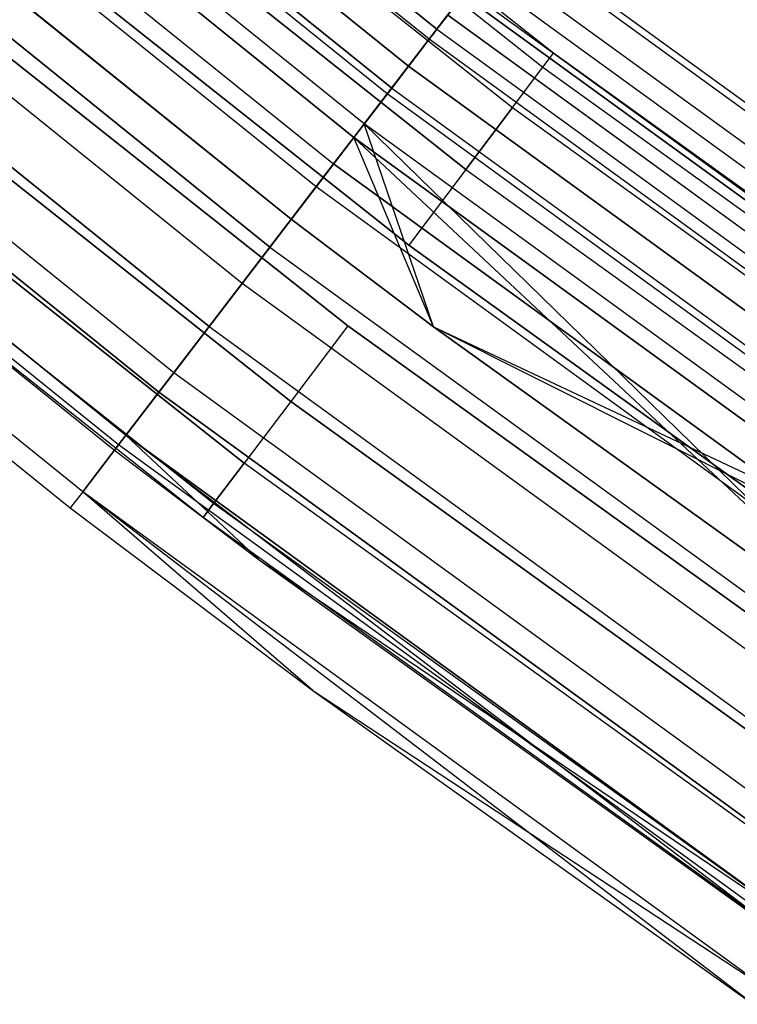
# Model space of a CAD drawing. Extents: x -176 to 176, y -176 to 176.
# Tile 41 of 208: x -70.56 to -65.63, y -95.12 to -88.35. Entities that reach past the tile are written whole.
import ezdxf

# ---------------------------------------------------------------- set-up
doc = ezdxf.new("R2010")
doc.units = 0
doc.header["$LTSCALE"] = 25.4
doc.layers.get('0').update_dxf_attribs({"linetype": 'CONTINUOUS'})

# ---------------------------------------------------------------- blocks, each defined once
blk = doc.blocks.new('BIURKOWA_B_STL')
at = {"color": 0}
for p, q in [((-67.6955, -88.414, 1.3639), (-72.0523, -84.901, 1.3639)), ((-67.6955, -88.414, 1.3639), (-72.0523, -84.901, 1.3639)), ((-72.0523, -84.901, 200.6361), (-67.6955, -88.414, 200.6361)), ((-72.0523, -84.901, 200.6361), (-67.6955, -88.414, 200.6361)), ((-67.7485, -88.4833, 197.5454), (-72.1087, -84.9676, 197.5454)), ((-67.7485, -88.4833, 197.5454), (-72.1087, -84.9676, 197.5454)), ((-67.7485, -88.4833, 4.4546), (-72.1087, -84.9676, 4.4546)), ((-67.7485, -88.4833, 4.4546), (-72.1087, -84.9676, 4.4546)), ((-67.8899, -88.6679, 3.997), (-72.2592, -85.1448, 3.997)), ((-67.8899, -88.6679, 3.997), (-72.2592, -85.1448, 3.997)), ((-72.2592, -85.1448, 198.003), (-67.8899, -88.6679, 198.003)), ((-72.2592, -85.1448, 198.003), (-67.8899, -88.6679, 198.003)), ((-72.3822, -85.2898, 0.854), (-68.0054, -88.8188, 0.854)), ((-72.3822, -85.2898, 0.854), (-68.0054, -88.8188, 0.854)), ((-68.0054, -88.8188, 201.146), (-72.3822, -85.2898, 201.146)), ((-68.0054, -88.8188, 201.146), (-72.3822, -85.2898, 201.146)), ((-68.0367, -88.8597, 201.7524), (-72.4155, -85.329, 201.7524)), ((-68.0367, -88.8597, 201.7524), (-72.4155, -85.329, 201.7524)), ((-68.0367, -88.8597, 0.2476), (-72.4155, -85.329, 0.2476)), ((-68.0367, -88.8597, 0.2476), (-72.4155, -85.329, 0.2476)), ((-66.8924, -88.5799, 199.5), (-70.912, -85.3961, 199.5)), ((-66.8924, -88.5799, 199.5), (-70.912, -85.3961, 199.5)), ((-66.8924, -88.5799, 2.5), (-70.912, -85.3961, 2.5)), ((-66.8924, -88.5799, 2.5), (-70.912, -85.3961, 2.5)), ((-70.9891, -85.4889, 200.184), (-66.9651, -88.6762, 200.184)), ((-70.9891, -85.4889, 198.816), (-66.9651, -88.6762, 198.816)), ((-70.9891, -85.4889, 200.184), (-66.9651, -88.6762, 200.184)), ((-70.9891, -85.4889, 198.816), (-66.9651, -88.6762, 198.816)), ((-70.9891, -85.4889, 3.184), (-66.9651, -88.6762, 3.184)), ((-70.9891, -85.4889, 1.816), (-66.9651, -88.6762, 1.816)), ((-70.9891, -85.4889, 3.184), (-66.9651, -88.6762, 3.184)), ((-70.9891, -85.4889, 1.816), (-66.9651, -88.6762, 1.816)), ((-68.1942, -89.0653, 197.1403), (-72.583, -85.5265, 197.1403)), ((-68.1942, -89.0653, 197.1403), (-72.583, -85.5265, 197.1403)), ((-68.1942, -89.0653, 4.8597), (-72.583, -85.5265, 4.8597)), ((-68.1942, -89.0653, 4.8597), (-72.583, -85.5265, 4.8597)), ((-68.265, -89.1578, 4.37), (-72.6584, -85.6153, 4.37)), ((-68.265, -89.1578, 4.37), (-72.6584, -85.6153, 4.37)), ((-72.6584, -85.6153, 197.63), (-68.265, -89.1578, 197.63)), ((-72.6584, -85.6153, 197.63), (-68.265, -89.1578, 197.63)), ((-71.2109, -85.7561, 198.2144), (-67.1744, -88.9533, 198.2144)), ((-71.2109, -85.7561, 198.2144), (-67.1744, -88.9533, 198.2144)), ((-71.2109, -85.7561, 200.7856), (-67.1744, -88.9533, 200.7856)), ((-71.2109, -85.7561, 200.7856), (-67.1744, -88.9533, 200.7856)), ((-71.2109, -85.7561, 1.2144), (-67.1744, -88.9533, 1.2144)), ((-71.2109, -85.7561, 1.2144), (-67.1744, -88.9533, 1.2144)), ((-71.2109, -85.7561, 3.7856), (-67.1744, -88.9533, 3.7856)), ((-71.2109, -85.7561, 3.7856), (-67.1744, -88.9533, 3.7856)), ((-72.8076, -85.7911, 0.5581), (-68.4052, -89.3409, 0.5581)), ((-72.8076, -85.7911, 0.5581), (-68.4052, -89.3409, 0.5581)), ((-72.8076, -85.7911, 201.4419), (-68.4052, -89.3409, 201.4419)), ((-72.8076, -85.7911, 201.4419), (-68.4052, -89.3409, 201.4419)), ((-68.526, -89.4987, 201.9843), (-72.9362, -85.9426, 201.9843)), ((-68.526, -89.4987, 201.9843), (-72.9362, -85.9426, 201.9843)), ((-68.526, -89.4987, 0.0157), (-72.9362, -85.9426, 0.0157)), ((-68.526, -89.4987, 0.0157), (-72.9362, -85.9426, 0.0157)), ((-68.6961, -89.7209, 197), (-73.1173, -86.156, 197)), ((-73.1173, -86.156, 5), (-68.6961, -89.7209, 5)), ((-73.1173, -86.156, 4.5), (-68.6961, -89.7209, 4.5)), ((-73.1173, -86.156, 5), (-68.6961, -89.7209, 5)), ((-73.1173, -86.156, 4.5), (-68.6961, -89.7209, 4.5)), ((-73.1173, -86.156, 197.5), (-68.6961, -89.7209, 197.5)), ((-68.6961, -89.7209, 197), (-73.1173, -86.156, 197)), ((-73.1173, -86.156, 197.5), (-68.6961, -89.7209, 197.5)), ((-71.5508, -86.1654, 197.7679), (-67.4951, -89.3779, 197.7679)), ((-71.5508, -86.1654, 197.7679), (-67.4951, -89.3779, 197.7679)), ((-67.4951, -89.3779, 201.2321), (-71.5508, -86.1654, 201.2321)), ((-67.4951, -89.3779, 201.2321), (-71.5508, -86.1654, 201.2321)), ((-71.5508, -86.1654, 0.7679), (-67.4951, -89.3779, 0.7679)), ((-71.5508, -86.1654, 0.7679), (-67.4951, -89.3779, 0.7679)), ((-67.4951, -89.3779, 4.2321), (-71.5508, -86.1654, 4.2321)), ((-67.4951, -89.3779, 4.2321), (-71.5508, -86.1654, 4.2321)), ((-73.2733, -86.3398, 0.5146), (-68.8427, -89.9123, 0.5146)), ((-73.2733, -86.3398, 0.5146), (-68.8427, -89.9123, 0.5146)), ((-68.8427, -89.9123, 201.4854), (-73.2733, -86.3398, 201.4854)), ((-68.8427, -89.9123, 201.4854), (-73.2733, -86.3398, 201.4854)), ((-69.0343, -90.1626, 201.9373), (-73.4773, -86.5801, 201.9373)), ((-69.0343, -90.1626, 201.9373), (-73.4773, -86.5801, 201.9373)), ((-69.0343, -90.1626, 0.0627), (-73.4773, -86.5801, 0.0627)), ((-69.0343, -90.1626, 0.0627), (-73.4773, -86.5801, 0.0627)), ((-71.9678, -86.6675, 197.5304), (-67.8884, -89.8988, 197.5304)), ((-71.9678, -86.6675, 197.5304), (-67.8884, -89.8988, 197.5304)), ((-67.8884, -89.8988, 201.4696), (-71.9678, -86.6675, 201.4696)), ((-67.8884, -89.8988, 201.4696), (-71.9678, -86.6675, 201.4696)), ((-71.9678, -86.6675, 0.5304), (-67.8884, -89.8988, 0.5304)), ((-71.9678, -86.6675, 0.5304), (-67.8884, -89.8988, 0.5304)), ((-67.8884, -89.8988, 4.4696), (-71.9678, -86.6675, 4.4696)), ((-67.8884, -89.8988, 4.4696), (-71.9678, -86.6675, 4.4696)), ((-73.7187, -86.8646, 0.7291), (-69.2612, -90.4589, 0.7291)), ((-73.7187, -86.8646, 0.7291), (-69.2612, -90.4589, 0.7291)), ((-69.2612, -90.4589, 201.2709), (-73.7187, -86.8646, 201.2709)), ((-69.2612, -90.4589, 201.2709), (-73.7187, -86.8646, 201.2709)), ((-69.5047, -90.777, 201.6168), (-73.978, -87.1701, 201.6168)), ((-69.5047, -90.777, 201.6168), (-73.978, -87.1701, 201.6168)), ((-69.5047, -90.777, 0.3832), (-73.978, -87.1701, 0.3832)), ((-69.5047, -90.777, 0.3832), (-73.978, -87.1701, 0.3832)), ((-72.4116, -87.2019, 197.5304), (-68.307, -90.4531, 197.5304)), ((-72.4116, -87.2019, 197.5304), (-68.307, -90.4531, 197.5304)), ((-68.307, -90.4531, 201.4696), (-72.4116, -87.2019, 201.4696)), ((-68.307, -90.4531, 201.4696), (-72.4116, -87.2019, 201.4696)), ((-72.4116, -87.2019, 0.5304), (-68.307, -90.4531, 0.5304)), ((-72.4116, -87.2019, 0.5304), (-68.307, -90.4531, 0.5304)), ((-68.307, -90.4531, 4.4696), (-72.4116, -87.2019, 4.4696)), ((-68.307, -90.4531, 4.4696), (-72.4116, -87.2019, 4.4696)), ((-74.086, -87.2974, 1.1738), (-69.6062, -90.9095, 1.1738)), ((-74.086, -87.2974, 1.1738), (-69.6062, -90.9095, 1.1738)), ((-69.6062, -90.9095, 200.8262), (-74.086, -87.2974, 200.8262)), ((-69.6062, -90.9095, 200.8262), (-74.086, -87.2974, 200.8262)), ((-74.3273, -87.5818, 1.7908), (-69.833, -91.2057, 1.7908)), ((-74.3273, -87.5818, 1.7908), (-69.833, -91.2057, 1.7908)), ((-69.833, -91.2057, 200.2092), (-74.3273, -87.5818, 200.2092)), ((-69.833, -91.2057, 200.2092), (-74.3273, -87.5818, 200.2092)), ((-69.8844, -91.2728, 201.0587), (-74.382, -87.6463, 201.0587)), ((-69.8844, -91.2728, 201.0587), (-74.382, -87.6463, 201.0587)), ((-69.8844, -91.2728, 0.9413), (-74.382, -87.6463, 0.9413)), ((-69.8844, -91.2728, 0.9413), (-74.382, -87.6463, 0.9413)), ((-74.4114, -87.6809, 2.5), (-69.912, -91.3089, 2.5)), ((-74.4114, -87.6809, 2.5), (-69.912, -91.3089, 2.5)), ((-74.4114, -87.6809, 199.5), (-69.912, -91.3089, 199.5)), ((-74.4114, -87.6809, 199.5), (-69.912, -91.3089, 199.5)), ((-72.8285, -87.7041, 197.7679), (-68.7003, -90.974, 197.7679)), ((-72.8285, -87.7041, 197.7679), (-68.7003, -90.974, 197.7679)), ((-68.7003, -90.974, 201.2321), (-72.8285, -87.7041, 201.2321)), ((-68.7003, -90.974, 201.2321), (-72.8285, -87.7041, 201.2321)), ((-72.8285, -87.7041, 0.7679), (-68.7003, -90.974, 0.7679)), ((-72.8285, -87.7041, 0.7679), (-68.7003, -90.974, 0.7679)), ((-68.7003, -90.974, 4.2321), (-72.8285, -87.7041, 4.2321)), ((-68.7003, -90.974, 4.2321), (-72.8285, -87.7041, 4.2321)), ((-62.7188, -91.052, 198.9437), (-67.2144, -87.7857, 198.9437)), ((-62.7188, -91.052, 198.9437), (-67.2144, -87.7857, 198.9437)), ((-62.7188, -91.052, 3.0563), (-67.2144, -87.7857, 3.0563)), ((-62.7188, -91.052, 3.0563), (-67.2144, -87.7857, 3.0563)), ((-62.6921, -91.0133, 199.7799), (-67.1859, -87.7484, 199.7799)), ((-62.6921, -91.0133, 199.7799), (-67.1859, -87.7484, 199.7799)), ((-62.6921, -91.0133, 2.2201), (-67.1859, -87.7484, 2.2201)), ((-62.6921, -91.0133, 2.2201), (-67.1859, -87.7484, 2.2201)), ((-70.1307, -91.5945, 200.3257), (-74.6442, -87.9551, 200.3257)), ((-70.1307, -91.5945, 200.3257), (-74.6442, -87.9551, 200.3257)), ((-70.1307, -91.5945, 1.6743), (-74.6442, -87.9551, 1.6743)), ((-70.1307, -91.5945, 1.6743), (-74.6442, -87.9551, 1.6743)), ((-62.8237, -91.2042, 200.5847), (-67.3268, -87.9325, 200.5847)), ((-62.8237, -91.2042, 200.5847), (-67.3268, -87.9325, 200.5847)), ((-62.8237, -91.2042, 1.4153), (-67.3268, -87.9325, 1.4153)), ((-62.8237, -91.2042, 1.4153), (-67.3268, -87.9325, 1.4153)), ((-74.735, -88.0621, 199.5), (-70.216, -91.7059, 199.5)), ((-74.735, -88.0621, 199.5), (-70.216, -91.7059, 199.5)), ((-74.735, -88.0621, 2.5), (-70.216, -91.7059, 2.5)), ((-74.735, -88.0621, 2.5), (-70.216, -91.7059, 2.5)), ((-67.7485, -88.4833, 197.5454), (-67.4092, -88.0402, 198.1699)), ((-67.7485, -88.4833, 197.5454), (-67.4092, -88.0402, 198.1699)), ((-67.4092, -88.0402, 3.8301), (-67.7485, -88.4833, 4.4546)), ((-67.4092, -88.0402, 3.8301), (-67.7485, -88.4833, 4.4546)), ((-62.9006, -91.3159, 198.1699), (-67.4092, -88.0402, 198.1699)), ((-62.9006, -91.3159, 198.1699), (-67.4092, -88.0402, 198.1699)), ((-62.9006, -91.3159, 3.8301), (-67.4092, -88.0402, 3.8301)), ((-62.9006, -91.3159, 3.8301), (-67.4092, -88.0402, 3.8301)), ((-73.1685, -88.1134, 198.2144), (-69.021, -91.3986, 198.2144)), ((-73.1685, -88.1134, 198.2144), (-69.021, -91.3986, 198.2144)), ((-69.021, -91.3986, 200.7856), (-73.1685, -88.1134, 200.7856)), ((-69.021, -91.3986, 200.7856), (-73.1685, -88.1134, 200.7856)), ((-73.1685, -88.1134, 1.2144), (-69.021, -91.3986, 1.2144)), ((-73.1685, -88.1134, 1.2144), (-69.021, -91.3986, 1.2144)), ((-69.021, -91.3986, 3.7856), (-73.1685, -88.1134, 3.7856)), ((-69.021, -91.3986, 3.7856), (-73.1685, -88.1134, 3.7856)), ((-67.6955, -88.414, 1.3639), (-67.5156, -88.1791, 2.0214)), ((-67.6955, -88.414, 1.3639), (-67.5156, -88.1791, 2.0214)), ((-67.5156, -88.1791, 199.9786), (-67.6955, -88.414, 200.6361)), ((-67.5156, -88.1791, 199.9786), (-67.6955, -88.414, 200.6361)), ((-62.9998, -91.46, 2.0214), (-67.5156, -88.1791, 2.0214)), ((-62.9998, -91.46, 2.0214), (-67.5156, -88.1791, 2.0214)), ((-67.5156, -88.1791, 199.9786), (-62.9998, -91.46, 199.9786)), ((-67.5156, -88.1791, 199.9786), (-62.9998, -91.46, 199.9786)), ((-67.4891, -88.1445, 2.7411), (-62.9751, -91.4241, 2.7411)), ((-67.4891, -88.1445, 2.7411), (-62.9751, -91.4241, 2.7411)), ((-67.4891, -88.1445, 199.2589), (-62.9751, -91.4241, 199.2589)), ((-67.4891, -88.1445, 199.2589), (-62.9751, -91.4241, 199.2589)), ((-67.6214, -88.3173, 201.2678), (-68.0367, -88.8597, 201.7524)), ((-67.6214, -88.3173, 201.2678), (-68.0367, -88.8597, 201.7524)), ((-68.0367, -88.8597, 0.2476), (-67.6214, -88.3173, 0.7322)), ((-68.0367, -88.8597, 0.2476), (-67.6214, -88.3173, 0.7322)), ((-67.8899, -88.6679, 3.997), (-67.6195, -88.3148, 3.4294)), ((-67.8899, -88.6679, 3.997), (-67.6195, -88.3148, 3.4294)), ((-67.8899, -88.6679, 198.003), (-67.6195, -88.3148, 198.5706)), ((-67.8899, -88.6679, 198.003), (-67.6195, -88.3148, 198.5706)), ((-63.0986, -91.6034, 201.2678), (-67.6214, -88.3173, 201.2678)), ((-63.0986, -91.6034, 201.2678), (-67.6214, -88.3173, 201.2678)), ((-63.0986, -91.6034, 0.7322), (-67.6214, -88.3173, 0.7322)), ((-63.0986, -91.6034, 0.7322), (-67.6214, -88.3173, 0.7322)), ((-67.6195, -88.3148, 3.4294), (-63.0968, -91.6008, 3.4294)), ((-67.6195, -88.3148, 3.4294), (-63.0968, -91.6008, 3.4294)), ((-67.6195, -88.3148, 198.5706), (-63.0968, -91.6008, 198.5706)), ((-67.6195, -88.3148, 198.5706), (-63.0968, -91.6008, 198.5706)), ((-69.2303, -91.6757, 198.816), (-73.3903, -88.3806, 198.816)), ((-69.2303, -91.6757, 200.184), (-73.3903, -88.3806, 200.184)), ((-69.2303, -91.6757, 200.184), (-73.3903, -88.3806, 200.184)), ((-69.2303, -91.6757, 198.816), (-73.3903, -88.3806, 198.816)), ((-69.2303, -91.6757, 1.816), (-73.3903, -88.3806, 1.816)), ((-69.2303, -91.6757, 3.184), (-73.3903, -88.3806, 3.184)), ((-69.2303, -91.6757, 3.184), (-73.3903, -88.3806, 3.184)), ((-69.2303, -91.6757, 1.816), (-73.3903, -88.3806, 1.816)), ((-68.0054, -88.8188, 0.854), (-67.6955, -88.414, 1.3639)), ((-68.0054, -88.8188, 0.854), (-67.6955, -88.414, 1.3639)), ((-67.6955, -88.414, 200.6361), (-68.0054, -88.8188, 201.146)), ((-67.6955, -88.414, 200.6361), (-68.0054, -88.8188, 201.146)), ((-67.6955, -88.414, 1.3639), (-63.1677, -91.7037, 1.3639)), ((-67.6955, -88.414, 1.3639), (-63.1677, -91.7037, 1.3639)), ((-67.6955, -88.414, 200.6361), (-63.1677, -91.7037, 200.6361)), ((-67.6955, -88.414, 200.6361), (-63.1677, -91.7037, 200.6361)), ((-69.303, -91.772, 199.5), (-73.4674, -88.4734, 199.5)), ((-69.303, -91.772, 199.5), (-73.4674, -88.4734, 199.5)), ((-69.303, -91.772, 2.5), (-73.4674, -88.4734, 2.5)), ((-69.303, -91.772, 2.5), (-73.4674, -88.4734, 2.5)), ((-68.1942, -89.0653, 197.1403), (-67.7485, -88.4833, 197.5454)), ((-68.1942, -89.0653, 197.1403), (-67.7485, -88.4833, 197.5454)), ((-67.7485, -88.4833, 4.4546), (-68.1942, -89.0653, 4.8597)), ((-67.7485, -88.4833, 4.4546), (-68.1942, -89.0653, 4.8597)), ((-63.2172, -91.7755, 197.5454), (-67.7485, -88.4833, 197.5454)), ((-63.2172, -91.7755, 197.5454), (-67.7485, -88.4833, 197.5454)), ((-63.2172, -91.7755, 4.4546), (-67.7485, -88.4833, 4.4546)), ((-63.2172, -91.7755, 4.4546), (-67.7485, -88.4833, 4.4546)), ((-66.9651, -88.6762, 200.184), (-66.8924, -88.5799, 199.5)), ((-66.9651, -88.6762, 200.184), (-66.8924, -88.5799, 199.5)), ((-66.9651, -88.6762, 198.816), (-66.8924, -88.5799, 199.5)), ((-66.9651, -88.6762, 198.816), (-66.8924, -88.5799, 199.5)), ((-66.9651, -88.6762, 3.184), (-66.8924, -88.5799, 2.5)), ((-66.9651, -88.6762, 3.184), (-66.8924, -88.5799, 2.5)), ((-66.9651, -88.6762, 1.816), (-66.8924, -88.5799, 2.5)), ((-66.9651, -88.6762, 1.816), (-66.8924, -88.5799, 2.5)), ((-62.7301, -91.5747, 199.5), (-66.8924, -88.5799, 199.5)), ((-62.7301, -91.5747, 199.5), (-66.8924, -88.5799, 199.5)), ((-62.7301, -91.5747, 2.5), (-66.8924, -88.5799, 2.5)), ((-62.7301, -91.5747, 2.5), (-66.8924, -88.5799, 2.5)), ((-68.265, -89.1578, 4.37), (-67.8899, -88.6679, 3.997)), ((-68.265, -89.1578, 4.37), (-67.8899, -88.6679, 3.997)), ((-68.265, -89.1578, 197.63), (-67.8899, -88.6679, 198.003)), ((-68.265, -89.1578, 197.63), (-67.8899, -88.6679, 198.003)), ((-63.3491, -91.967, 3.997), (-67.8899, -88.6679, 3.997)), ((-63.3491, -91.967, 3.997), (-67.8899, -88.6679, 3.997)), ((-67.8899, -88.6679, 198.003), (-63.3491, -91.967, 198.003)), ((-67.8899, -88.6679, 198.003), (-63.3491, -91.967, 198.003)), ((-67.1744, -88.9533, 198.2144), (-66.9651, -88.6762, 198.816)), ((-67.1744, -88.9533, 198.2144), (-66.9651, -88.6762, 198.816)), ((-67.1744, -88.9533, 200.7856), (-66.9651, -88.6762, 200.184)), ((-67.1744, -88.9533, 200.7856), (-66.9651, -88.6762, 200.184)), ((-67.1744, -88.9533, 1.2144), (-66.9651, -88.6762, 1.816)), ((-67.1744, -88.9533, 1.2144), (-66.9651, -88.6762, 1.816)), ((-67.1744, -88.9533, 3.7856), (-66.9651, -88.6762, 3.184)), ((-67.1744, -88.9533, 3.7856), (-66.9651, -88.6762, 3.184)), ((-66.9651, -88.6762, 200.184), (-62.7983, -91.6742, 200.184)), ((-66.9651, -88.6762, 198.816), (-62.7983, -91.6742, 198.816)), ((-66.9651, -88.6762, 200.184), (-62.7983, -91.6742, 200.184)), ((-66.9651, -88.6762, 198.816), (-62.7983, -91.6742, 198.816)), ((-66.9651, -88.6762, 3.184), (-62.7983, -91.6742, 3.184)), ((-66.9651, -88.6762, 1.816), (-62.7983, -91.6742, 1.816)), ((-66.9651, -88.6762, 3.184), (-62.7983, -91.6742, 3.184)), ((-66.9651, -88.6762, 1.816), (-62.7983, -91.6742, 1.816)), ((-68.0367, -88.8597, 201.7524), (-68.526, -89.4987, 201.9843)), ((-68.0367, -88.8597, 201.7524), (-68.526, -89.4987, 201.9843)), ((-68.526, -89.4987, 0.0157), (-68.0367, -88.8597, 0.2476)), ((-68.526, -89.4987, 0.0157), (-68.0367, -88.8597, 0.2476)), ((-68.4052, -89.3409, 0.5581), (-68.0054, -88.8188, 0.854)), ((-68.4052, -89.3409, 0.5581), (-68.0054, -88.8188, 0.854)), ((-68.0054, -88.8188, 201.146), (-68.4052, -89.3409, 201.4419)), ((-68.0054, -88.8188, 201.146), (-68.4052, -89.3409, 201.4419)), ((-63.4861, -92.1659, 201.7524), (-68.0367, -88.8597, 201.7524)), ((-63.4861, -92.1659, 201.7524), (-68.0367, -88.8597, 201.7524)), ((-63.4861, -92.1659, 0.2476), (-68.0367, -88.8597, 0.2476)), ((-63.4861, -92.1659, 0.2476), (-68.0367, -88.8597, 0.2476)), ((-68.0054, -88.8188, 0.854), (-63.4569, -92.1235, 0.854)), ((-68.0054, -88.8188, 0.854), (-63.4569, -92.1235, 0.854)), ((-68.0054, -88.8188, 201.146), (-63.4569, -92.1235, 201.146)), ((-68.0054, -88.8188, 201.146), (-63.4569, -92.1235, 201.146)), ((-67.1744, -88.9533, 198.2144), (-67.4951, -89.3779, 197.7679)), ((-67.1744, -88.9533, 198.2144), (-67.4951, -89.3779, 197.7679)), ((-67.4951, -89.3779, 201.2321), (-67.1744, -88.9533, 200.7856)), ((-67.4951, -89.3779, 201.2321), (-67.1744, -88.9533, 200.7856)), ((-67.1744, -88.9533, 1.2144), (-67.4951, -89.3779, 0.7679)), ((-67.1744, -88.9533, 1.2144), (-67.4951, -89.3779, 0.7679)), ((-67.4951, -89.3779, 4.2321), (-67.1744, -88.9533, 3.7856)), ((-67.4951, -89.3779, 4.2321), (-67.1744, -88.9533, 3.7856)), ((-67.1744, -88.9533, 198.2144), (-62.9946, -91.9607, 198.2144)), ((-67.1744, -88.9533, 198.2144), (-62.9946, -91.9607, 198.2144)), ((-67.1744, -88.9533, 200.7856), (-62.9946, -91.9607, 200.7856)), ((-67.1744, -88.9533, 200.7856), (-62.9946, -91.9607, 200.7856)), ((-67.1744, -88.9533, 1.2144), (-62.9946, -91.9607, 1.2144)), ((-67.1744, -88.9533, 1.2144), (-62.9946, -91.9607, 1.2144)), ((-67.1744, -88.9533, 3.7856), (-62.9946, -91.9607, 3.7856)), ((-67.1744, -88.9533, 3.7856), (-62.9946, -91.9607, 3.7856)), ((-68.1942, -89.0653, 197.1403), (-68.6961, -89.7209, 197)), ((-68.1942, -89.0653, 197.1403), (-68.6961, -89.7209, 197)), ((-68.1942, -89.0653, 4.8597), (-68.6961, -89.7209, 5)), ((-68.1942, -89.0653, 4.8597), (-68.6961, -89.7209, 5)), ((-63.633, -92.3792, 197.1403), (-68.1942, -89.0653, 197.1403)), ((-64.1014, -93.0592, 197), (-68.1942, -89.0653, 197.1403)), ((-63.633, -92.3792, 197.1403), (-68.1942, -89.0653, 197.1403)), ((-64.1014, -93.0592, 197), (-68.1942, -89.0653, 197.1403)), ((-67.7184, -90.4612, 197), (-68.1942, -89.0653, 197.1403)), ((-67.7184, -90.4612, 197), (-68.1942, -89.0653, 197.1403)), ((-67.7184, -90.4612, 5), (-68.1942, -89.0653, 4.8597)), ((-67.7184, -90.4612, 5), (-68.1942, -89.0653, 4.8597)), ((-63.633, -92.3792, 4.8597), (-68.1942, -89.0653, 4.8597)), ((-63.633, -92.3792, 4.8597), (-68.1942, -89.0653, 4.8597)), ((-68.265, -89.1578, 4.37), (-68.6961, -89.7209, 4.5)), ((-68.265, -89.1578, 4.37), (-68.6961, -89.7209, 4.5)), ((-68.265, -89.1578, 197.63), (-68.6961, -89.7209, 197.5)), ((-68.265, -89.1578, 197.63), (-68.6961, -89.7209, 197.5)), ((-63.6991, -92.4751, 4.37), (-68.265, -89.1578, 4.37)), ((-64.1014, -93.0592, 4.5), (-68.265, -89.1578, 4.37)), ((-63.6991, -92.4751, 4.37), (-68.265, -89.1578, 4.37)), ((-64.1014, -93.0592, 4.5), (-68.265, -89.1578, 4.37)), ((-67.7184, -90.4612, 4.5), (-68.265, -89.1578, 4.37)), ((-67.7184, -90.4612, 4.5), (-68.265, -89.1578, 4.37)), ((-67.7184, -90.4612, 197.5), (-68.265, -89.1578, 197.63)), ((-68.265, -89.1578, 197.63), (-63.6991, -92.4751, 197.63)), ((-68.265, -89.1578, 197.63), (-63.6991, -92.4751, 197.63)), ((-67.7184, -90.4612, 197.5), (-68.265, -89.1578, 197.63)), ((-68.8427, -89.9123, 0.5146), (-68.4052, -89.3409, 0.5581)), ((-68.8427, -89.9123, 0.5146), (-68.4052, -89.3409, 0.5581)), ((-68.8427, -89.9123, 201.4854), (-68.4052, -89.3409, 201.4419)), ((-68.8427, -89.9123, 201.4854), (-68.4052, -89.3409, 201.4419)), ((-68.4052, -89.3409, 0.5581), (-63.8299, -92.665, 0.5581)), ((-68.4052, -89.3409, 0.5581), (-63.8299, -92.665, 0.5581)), ((-63.8299, -92.665, 201.4419), (-68.4052, -89.3409, 201.4419)), ((-63.8299, -92.665, 201.4419), (-68.4052, -89.3409, 201.4419)), ((-67.4951, -89.3779, 197.7679), (-67.8884, -89.8988, 197.5304)), ((-67.4951, -89.3779, 197.7679), (-67.8884, -89.8988, 197.5304)), ((-67.4951, -89.3779, 201.2321), (-67.8884, -89.8988, 201.4696)), ((-67.4951, -89.3779, 201.2321), (-67.8884, -89.8988, 201.4696)), ((-67.4951, -89.3779, 0.7679), (-67.8884, -89.8988, 0.5304)), ((-67.4951, -89.3779, 0.7679), (-67.8884, -89.8988, 0.5304)), ((-67.4951, -89.3779, 4.2321), (-67.8884, -89.8988, 4.4696)), ((-67.4951, -89.3779, 4.2321), (-67.8884, -89.8988, 4.4696)), ((-67.4951, -89.3779, 197.7679), (-63.2953, -92.3997, 197.7679)), ((-67.4951, -89.3779, 197.7679), (-63.2953, -92.3997, 197.7679)), ((-67.4951, -89.3779, 201.2321), (-63.2953, -92.3997, 201.2321)), ((-67.4951, -89.3779, 201.2321), (-63.2953, -92.3997, 201.2321)), ((-67.4951, -89.3779, 0.7679), (-63.2953, -92.3997, 0.7679)), ((-67.4951, -89.3779, 0.7679), (-63.2953, -92.3997, 0.7679)), ((-67.4951, -89.3779, 4.2321), (-63.2953, -92.3997, 4.2321)), ((-67.4951, -89.3779, 4.2321), (-63.2953, -92.3997, 4.2321)), ((-68.526, -89.4987, 201.9843), (-69.0343, -90.1626, 201.9373)), ((-68.526, -89.4987, 201.9843), (-69.0343, -90.1626, 201.9373)), ((-69.0343, -90.1626, 0.0627), (-68.526, -89.4987, 0.0157)), ((-69.0343, -90.1626, 0.0627), (-68.526, -89.4987, 0.0157)), ((-63.9426, -92.8287, 201.9843), (-68.526, -89.4987, 201.9843)), ((-63.9426, -92.8287, 201.9843), (-68.526, -89.4987, 201.9843)), ((-63.9426, -92.8287, 0.0157), (-68.526, -89.4987, 0.0157)), ((-63.9426, -92.8287, 0.0157), (-68.526, -89.4987, 0.0157)), ((-67.7184, -90.4612, 197), (-68.6961, -89.7209, 197)), ((-68.6961, -89.7209, 5), (-67.7184, -90.4612, 5)), ((-68.6961, -89.7209, 4.5), (-68.6961, -89.7209, 5)), ((-68.6961, -89.7209, 4.5), (-68.6961, -89.7209, 5)), ((-68.6961, -89.7209, 4.5), (-67.7184, -90.4612, 4.5)), ((-68.6961, -89.7209, 5), (-67.7184, -90.4612, 5)), ((-68.6961, -89.7209, 4.5), (-67.7184, -90.4612, 4.5)), ((-68.6961, -89.7209, 197.5), (-67.7184, -90.4612, 197.5)), ((-68.6961, -89.7209, 197), (-68.6961, -89.7209, 197.5)), ((-68.6961, -89.7209, 197), (-68.6961, -89.7209, 197.5)), ((-67.7184, -90.4612, 197), (-68.6961, -89.7209, 197)), ((-68.6961, -89.7209, 197.5), (-67.7184, -90.4612, 197.5)), ((-69.2612, -90.4589, 0.7291), (-68.8427, -89.9123, 0.5146)), ((-69.2612, -90.4589, 0.7291), (-68.8427, -89.9123, 0.5146)), ((-69.2612, -90.4589, 201.2709), (-68.8427, -89.9123, 201.4854)), ((-69.2612, -90.4589, 201.2709), (-68.8427, -89.9123, 201.4854)), ((-68.8427, -89.9123, 0.5146), (-64.2381, -93.2577, 0.5146)), ((-68.8427, -89.9123, 0.5146), (-64.2381, -93.2577, 0.5146)), ((-68.8427, -89.9123, 201.4854), (-64.2381, -93.2577, 201.4854)), ((-68.8427, -89.9123, 201.4854), (-64.2381, -93.2577, 201.4854)), ((-67.8884, -89.8988, 197.5304), (-63.6641, -92.9382, 197.5304)), ((-63.6641, -92.9382, 201.4696), (-67.8884, -89.8988, 201.4696)), ((-67.8884, -89.8988, 197.5304), (-63.6641, -92.9382, 197.5304)), ((-63.6641, -92.9382, 201.4696), (-67.8884, -89.8988, 201.4696)), ((-67.8884, -89.8988, 0.5304), (-63.6641, -92.9382, 0.5304)), ((-63.6641, -92.9382, 4.4696), (-67.8884, -89.8988, 4.4696)), ((-67.8884, -89.8988, 0.5304), (-63.6641, -92.9382, 0.5304)), ((-63.6641, -92.9382, 4.4696), (-67.8884, -89.8988, 4.4696)), ((-69.0343, -90.1626, 201.9373), (-69.5047, -90.777, 201.6168)), ((-69.0343, -90.1626, 201.9373), (-69.5047, -90.777, 201.6168)), ((-69.5047, -90.777, 0.3832), (-69.0343, -90.1626, 0.0627)), ((-69.5047, -90.777, 0.3832), (-69.0343, -90.1626, 0.0627)), ((-64.417, -93.5173, 201.9373), (-69.0343, -90.1626, 201.9373)), ((-64.417, -93.5173, 201.9373), (-69.0343, -90.1626, 201.9373)), ((-64.417, -93.5173, 0.0627), (-69.0343, -90.1626, 0.0627)), ((-64.417, -93.5173, 0.0627), (-69.0343, -90.1626, 0.0627)), ((-69.6062, -90.9095, 1.1738), (-69.2612, -90.4589, 0.7291)), ((-69.6062, -90.9095, 1.1738), (-69.2612, -90.4589, 0.7291)), ((-69.6062, -90.9095, 200.8262), (-69.2612, -90.4589, 201.2709)), ((-69.6062, -90.9095, 200.8262), (-69.2612, -90.4589, 201.2709)), ((-69.2612, -90.4589, 0.7291), (-64.6286, -93.8246, 0.7291)), ((-69.2612, -90.4589, 0.7291), (-64.6286, -93.8246, 0.7291)), ((-69.2612, -90.4589, 201.2709), (-64.6286, -93.8246, 201.2709)), ((-69.2612, -90.4589, 201.2709), (-64.6286, -93.8246, 201.2709)), ((-68.307, -90.4531, 197.5304), (-68.7003, -90.974, 197.7679)), ((-68.307, -90.4531, 197.5304), (-68.7003, -90.974, 197.7679)), ((-68.307, -90.4531, 201.4696), (-68.7003, -90.974, 201.2321)), ((-68.307, -90.4531, 201.4696), (-68.7003, -90.974, 201.2321)), ((-68.307, -90.4531, 0.5304), (-68.7003, -90.974, 0.7679)), ((-68.307, -90.4531, 0.5304), (-68.7003, -90.974, 0.7679)), ((-68.307, -90.4531, 4.4696), (-68.7003, -90.974, 4.2321)), ((-68.307, -90.4531, 4.4696), (-68.7003, -90.974, 4.2321)), ((-68.307, -90.4531, 197.5304), (-64.0567, -93.5112, 197.5304)), ((-68.307, -90.4531, 197.5304), (-64.0567, -93.5112, 197.5304)), ((-64.0567, -93.5112, 201.4696), (-68.307, -90.4531, 201.4696)), ((-64.0567, -93.5112, 201.4696), (-68.307, -90.4531, 201.4696)), ((-68.307, -90.4531, 0.5304), (-64.0567, -93.5112, 0.5304)), ((-68.307, -90.4531, 0.5304), (-64.0567, -93.5112, 0.5304)), ((-64.0567, -93.5112, 4.4696), (-68.307, -90.4531, 4.4696)), ((-64.0567, -93.5112, 4.4696), (-68.307, -90.4531, 4.4696)), ((-64.1014, -93.0592, 197), (-67.7184, -90.4612, 197)), ((-67.7184, -90.4612, 5), (-63.633, -92.3792, 4.8597)), ((-67.7184, -90.4612, 5), (-63.633, -92.3792, 4.8597)), ((-67.7184, -90.4612, 5), (-64.1014, -93.0592, 5)), ((-67.7184, -90.4612, 4.5), (-67.7184, -90.4612, 5)), ((-67.7184, -90.4612, 4.5), (-67.7184, -90.4612, 5)), ((-67.7184, -90.4612, 4.5), (-64.1014, -93.0592, 4.5)), ((-67.7184, -90.4612, 5), (-64.1014, -93.0592, 5)), ((-67.7184, -90.4612, 4.5), (-64.1014, -93.0592, 4.5)), ((-67.7184, -90.4612, 197.5), (-63.6991, -92.4751, 197.63)), ((-67.7184, -90.4612, 197.5), (-63.6991, -92.4751, 197.63)), ((-67.7184, -90.4612, 197.5), (-64.1014, -93.0592, 197.5)), ((-67.7184, -90.4612, 197), (-67.7184, -90.4612, 197.5)), ((-67.7184, -90.4612, 197), (-67.7184, -90.4612, 197.5)), ((-64.1014, -93.0592, 197), (-67.7184, -90.4612, 197)), ((-67.7184, -90.4612, 197.5), (-64.1014, -93.0592, 197.5)), ((-69.5047, -90.777, 201.6168), (-69.8844, -91.2728, 201.0587)), ((-69.5047, -90.777, 201.6168), (-69.8844, -91.2728, 201.0587)), ((-69.8844, -91.2728, 0.9413), (-69.5047, -90.777, 0.3832)), ((-69.8844, -91.2728, 0.9413), (-69.5047, -90.777, 0.3832)), ((-64.8559, -94.1545, 201.6168), (-69.5047, -90.777, 201.6168)), ((-64.8559, -94.1545, 201.6168), (-69.5047, -90.777, 201.6168)), ((-64.8559, -94.1545, 0.3832), (-69.5047, -90.777, 0.3832)), ((-64.8559, -94.1545, 0.3832), (-69.5047, -90.777, 0.3832)), ((-69.833, -91.2057, 1.7908), (-69.6062, -90.9095, 1.1738)), ((-69.833, -91.2057, 1.7908), (-69.6062, -90.9095, 1.1738)), ((-69.833, -91.2057, 200.2092), (-69.6062, -90.9095, 200.8262)), ((-69.833, -91.2057, 200.2092), (-69.6062, -90.9095, 200.8262)), ((-69.6062, -90.9095, 1.1738), (-64.9506, -94.292, 1.1738)), ((-69.6062, -90.9095, 1.1738), (-64.9506, -94.292, 1.1738)), ((-64.9506, -94.292, 200.8262), (-69.6062, -90.9095, 200.8262)), ((-64.9506, -94.292, 200.8262), (-69.6062, -90.9095, 200.8262)), ((-68.7003, -90.974, 197.7679), (-69.021, -91.3986, 198.2144)), ((-68.7003, -90.974, 197.7679), (-69.021, -91.3986, 198.2144)), ((-68.7003, -90.974, 201.2321), (-69.021, -91.3986, 200.7856)), ((-68.7003, -90.974, 201.2321), (-69.021, -91.3986, 200.7856)), ((-68.7003, -90.974, 0.7679), (-69.021, -91.3986, 1.2144)), ((-68.7003, -90.974, 0.7679), (-69.021, -91.3986, 1.2144)), ((-68.7003, -90.974, 4.2321), (-69.021, -91.3986, 3.7856)), ((-68.7003, -90.974, 4.2321), (-69.021, -91.3986, 3.7856)), ((-68.7003, -90.974, 197.7679), (-64.4256, -94.0497, 197.7679)), ((-68.7003, -90.974, 197.7679), (-64.4256, -94.0497, 197.7679)), ((-64.4256, -94.0497, 201.2321), (-68.7003, -90.974, 201.2321)), ((-64.4256, -94.0497, 201.2321), (-68.7003, -90.974, 201.2321)), ((-68.7003, -90.974, 0.7679), (-64.4256, -94.0497, 0.7679)), ((-68.7003, -90.974, 0.7679), (-64.4256, -94.0497, 0.7679)), ((-64.4256, -94.0497, 4.2321), (-68.7003, -90.974, 4.2321)), ((-64.4256, -94.0497, 4.2321), (-68.7003, -90.974, 4.2321)), ((-69.833, -91.2057, 1.7908), (-69.912, -91.3089, 2.5)), ((-69.833, -91.2057, 1.7908), (-69.912, -91.3089, 2.5)), ((-69.833, -91.2057, 200.2092), (-69.912, -91.3089, 199.5)), ((-69.833, -91.2057, 200.2092), (-69.912, -91.3089, 199.5)), ((-68.9169, -92.0622, 2.5), (-69.833, -91.2057, 1.7908)), ((-69.833, -91.2057, 1.7908), (-65.1622, -94.5992, 1.7908)), ((-69.833, -91.2057, 1.7908), (-65.1622, -94.5992, 1.7908)), ((-68.9169, -92.0622, 2.5), (-69.833, -91.2057, 1.7908)), ((-65.1622, -94.5992, 200.2092), (-69.833, -91.2057, 200.2092)), ((-65.2359, -94.7063, 199.5), (-69.833, -91.2057, 200.2092)), ((-65.1622, -94.5992, 200.2092), (-69.833, -91.2057, 200.2092)), ((-65.2359, -94.7063, 199.5), (-69.833, -91.2057, 200.2092)), ((-68.9169, -92.0622, 199.5), (-69.833, -91.2057, 200.2092)), ((-68.9169, -92.0622, 199.5), (-69.833, -91.2057, 200.2092)), ((-69.8844, -91.2728, 201.0587), (-70.1307, -91.5945, 200.3257)), ((-69.8844, -91.2728, 201.0587), (-70.1307, -91.5945, 200.3257)), ((-70.1307, -91.5945, 1.6743), (-69.8844, -91.2728, 0.9413)), ((-70.1307, -91.5945, 1.6743), (-69.8844, -91.2728, 0.9413)), ((-69.912, -91.3089, 2.5), (-68.9169, -92.0622, 2.5)), ((-69.912, -91.3089, 2.5), (-68.9169, -92.0622, 2.5)), ((-69.912, -91.3089, 2.5), (-69.912, -91.3089, 199.5)), ((-69.912, -91.3089, 199.5), (-68.9169, -92.0622, 199.5)), ((-69.912, -91.3089, 2.5), (-69.912, -91.3089, 199.5)), ((-69.912, -91.3089, 199.5), (-68.9169, -92.0622, 199.5)), ((-65.2102, -94.6688, 201.0587), (-69.8844, -91.2728, 201.0587)), ((-65.2102, -94.6688, 201.0587), (-69.8844, -91.2728, 201.0587)), ((-65.2102, -94.6688, 0.9413), (-69.8844, -91.2728, 0.9413)), ((-65.2102, -94.6688, 0.9413), (-69.8844, -91.2728, 0.9413)), ((-69.2303, -91.6757, 198.816), (-69.021, -91.3986, 198.2144)), ((-69.021, -91.3986, 200.7856), (-69.2303, -91.6757, 200.184)), ((-69.021, -91.3986, 200.7856), (-69.2303, -91.6757, 200.184)), ((-69.2303, -91.6757, 198.816), (-69.021, -91.3986, 198.2144)), ((-69.2303, -91.6757, 1.816), (-69.021, -91.3986, 1.2144)), ((-69.021, -91.3986, 3.7856), (-69.2303, -91.6757, 3.184)), ((-69.021, -91.3986, 3.7856), (-69.2303, -91.6757, 3.184)), ((-69.2303, -91.6757, 1.816), (-69.021, -91.3986, 1.2144)), ((-64.7263, -94.4887, 198.2144), (-69.021, -91.3986, 198.2144)), ((-64.7263, -94.4887, 200.7856), (-69.021, -91.3986, 200.7856)), ((-64.7263, -94.4887, 200.7856), (-69.021, -91.3986, 200.7856)), ((-64.7263, -94.4887, 198.2144), (-69.021, -91.3986, 198.2144)), ((-64.7263, -94.4887, 1.2144), (-69.021, -91.3986, 1.2144)), ((-64.7263, -94.4887, 3.7856), (-69.021, -91.3986, 3.7856)), ((-64.7263, -94.4887, 3.7856), (-69.021, -91.3986, 3.7856)), ((-64.7263, -94.4887, 1.2144), (-69.021, -91.3986, 1.2144)), ((-70.1307, -91.5945, 200.3257), (-70.216, -91.7059, 199.5)), ((-70.1307, -91.5945, 200.3257), (-70.216, -91.7059, 199.5)), ((-70.1307, -91.5945, 1.6743), (-70.216, -91.7059, 2.5)), ((-70.1307, -91.5945, 1.6743), (-70.216, -91.7059, 2.5)), ((-68.5472, -92.9599, 199.5), (-70.1307, -91.5945, 200.3257)), ((-68.5472, -92.9599, 199.5), (-70.1307, -91.5945, 200.3257)), ((-65.44, -95.0025, 200.3257), (-70.1307, -91.5945, 200.3257)), ((-65.44, -95.0025, 200.3257), (-70.1307, -91.5945, 200.3257)), ((-65.44, -95.0025, 1.6743), (-70.1307, -91.5945, 1.6743)), ((-65.5196, -95.118, 2.5), (-70.1307, -91.5945, 1.6743)), ((-65.44, -95.0025, 1.6743), (-70.1307, -91.5945, 1.6743)), ((-65.5196, -95.118, 2.5), (-70.1307, -91.5945, 1.6743)), ((-68.5472, -92.9599, 2.5), (-70.1307, -91.5945, 1.6743)), ((-68.5472, -92.9599, 2.5), (-70.1307, -91.5945, 1.6743)), ((-70.216, -91.7059, 199.5), (-68.5472, -92.9599, 199.5)), ((-70.216, -91.7059, 199.5), (-68.5472, -92.9599, 199.5)), ((-70.216, -91.7059, 199.5), (-70.216, -91.7059, 2.5)), ((-70.216, -91.7059, 2.5), (-68.5472, -92.9599, 2.5)), ((-70.216, -91.7059, 199.5), (-70.216, -91.7059, 2.5)), ((-70.216, -91.7059, 2.5), (-68.5472, -92.9599, 2.5)), ((-69.2303, -91.6757, 200.184), (-69.303, -91.772, 199.5)), ((-69.303, -91.772, 199.5), (-69.2303, -91.6757, 198.816)), ((-69.2303, -91.6757, 200.184), (-69.303, -91.772, 199.5)), ((-69.303, -91.772, 199.5), (-69.2303, -91.6757, 198.816)), ((-69.2303, -91.6757, 3.184), (-69.303, -91.772, 2.5)), ((-69.303, -91.772, 2.5), (-69.2303, -91.6757, 1.816)), ((-69.2303, -91.6757, 3.184), (-69.303, -91.772, 2.5)), ((-69.303, -91.772, 2.5), (-69.2303, -91.6757, 1.816)), ((-64.9225, -94.7752, 200.184), (-69.2303, -91.6757, 200.184)), ((-64.9225, -94.7752, 200.184), (-69.2303, -91.6757, 200.184)), ((-64.9225, -94.7752, 198.816), (-69.2303, -91.6757, 198.816)), ((-64.9225, -94.7752, 198.816), (-69.2303, -91.6757, 198.816)), ((-64.9225, -94.7752, 3.184), (-69.2303, -91.6757, 3.184)), ((-64.9225, -94.7752, 3.184), (-69.2303, -91.6757, 3.184)), ((-64.9225, -94.7752, 1.816), (-69.2303, -91.6757, 1.816)), ((-64.9225, -94.7752, 1.816), (-69.2303, -91.6757, 1.816)), ((-64.9907, -94.8747, 199.5), (-69.303, -91.772, 199.5)), ((-64.9907, -94.8747, 199.5), (-69.303, -91.772, 199.5)), ((-64.9907, -94.8747, 2.5), (-69.303, -91.772, 2.5)), ((-64.9907, -94.8747, 2.5), (-69.303, -91.772, 2.5)), ((-68.9169, -92.0622, 2.5), (-65.1622, -94.5992, 1.7908)), ((-68.9169, -92.0622, 2.5), (-65.1622, -94.5992, 1.7908)), ((-68.9169, -92.0622, 2.5), (-65.2359, -94.7063, 2.5)), ((-68.9169, -92.0622, 2.5), (-65.2359, -94.7063, 2.5)), ((-68.9169, -92.0622, 2.5), (-68.9169, -92.0622, 199.5)), ((-68.9169, -92.0622, 199.5), (-65.2359, -94.7063, 199.5)), ((-68.9169, -92.0622, 2.5), (-68.9169, -92.0622, 199.5)), ((-68.9169, -92.0622, 199.5), (-65.2359, -94.7063, 199.5)), ((-68.5472, -92.9599, 199.5), (-65.44, -95.0025, 200.3257)), ((-68.5472, -92.9599, 199.5), (-65.44, -95.0025, 200.3257)), ((-68.5472, -92.9599, 199.5), (-65.5196, -95.118, 199.5)), ((-68.5472, -92.9599, 199.5), (-65.5196, -95.118, 199.5)), ((-68.5472, -92.9599, 199.5), (-68.5472, -92.9599, 2.5)), ((-68.5472, -92.9599, 2.5), (-65.5196, -95.118, 2.5)), ((-68.5472, -92.9599, 199.5), (-68.5472, -92.9599, 2.5)), ((-68.5472, -92.9599, 2.5), (-65.5196, -95.118, 2.5))]:
    blk.add_line(p, q, dxfattribs=at)

msp = doc.modelspace()

# ---------------------------------------------------------------- block references
at = {"color": 253}
msp.add_blockref('BIURKOWA_B_STL', (0, 0), dxfattribs=at)

doc.saveas('drawing.dxf')
